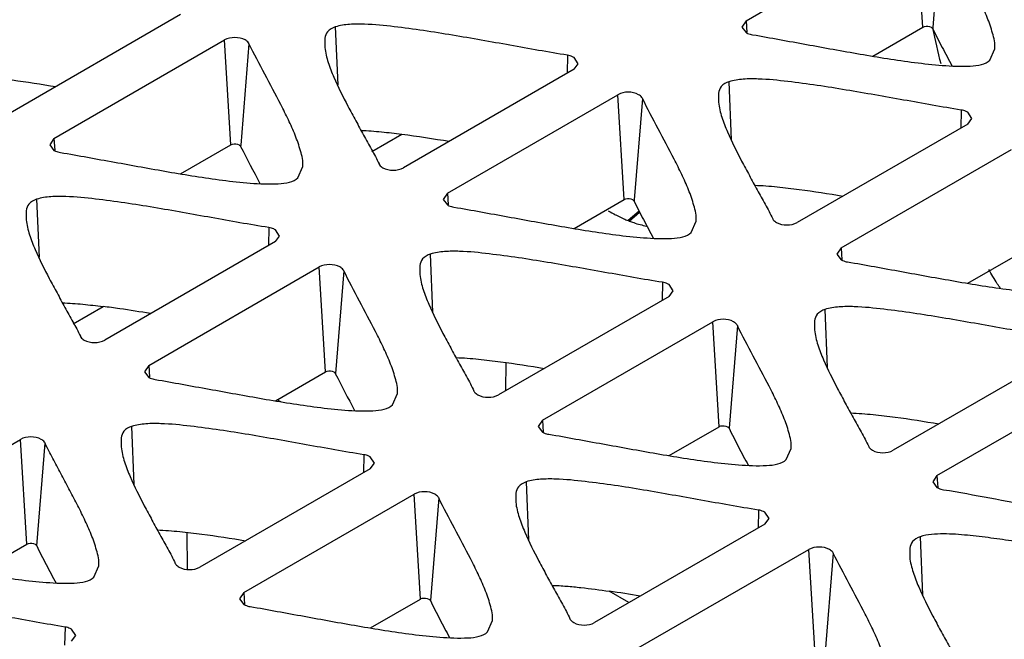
# Model space of a CAD drawing. Header units: millimetres. Extents: x 141 to 298, y 47 to 566.
# Tile 16 of 18: x 260.77 to 274.24, y 544.06 to 552.54. Entities that reach past the tile are written whole.
import ezdxf

# ---------------------------------------------------------------- set-up
doc = ezdxf.new("R2010")
doc.units = ezdxf.units.MM
doc.header["$LTSCALE"] = 39.86275
doc.layers.get('0').update_dxf_attribs({"linetype": 'CONTINUOUS'})

msp = doc.modelspace()

# ---------------------------------------------------------------- linework, layer by layer
at = {"color": 7}
for p, q in [((270.706, 552.53), (273.039, 553.877)), ((273.123, 552.441), (273.039, 553.877)), ((273.374, 553.825), (273.261, 552.439)), ((262.968, 552.613), (260.634, 551.266)), ((265.084, 552.444), (265.117, 551.651)), ((270.706, 552.53), (270.647, 552.443)), ((270.647, 552.443), (270.706, 552.367)), ((270.706, 552.53), (270.715, 552.367)), ((272.438, 552.045), (273.123, 552.441)), ((273.261, 552.439), (273.259, 552.419)), ((264.943, 552.289), (264.942, 552.164)), ((261.235, 550.919), (263.569, 552.266)), ((263.653, 550.829), (263.569, 552.266)), ((263.903, 552.214), (263.79, 550.827)), ((274.043, 551.991), (274.11, 552.145)), ((268.261, 552.058), (268.256, 551.81)), ((268.409, 551.94), (268.351, 552.028)), ((268.351, 551.865), (268.409, 551.94)), ((268.351, 551.865), (266.018, 550.517)), ((270.471, 551.694), (270.503, 550.901)), ((266.619, 550.17), (268.952, 551.517)), ((269.036, 550.081), (268.952, 551.517)), ((270.329, 551.539), (270.328, 551.414)), ((269.287, 551.466), (269.174, 550.079)), ((273.648, 551.307), (273.643, 551.059)), ((273.796, 551.19), (273.738, 551.278)), ((273.738, 551.114), (271.404, 549.767)), ((273.738, 551.114), (273.796, 551.19)), ((265.584, 550.741), (265.993, 550.977)), ((261.235, 550.919), (261.177, 550.831)), ((261.177, 550.831), (261.235, 550.755)), ((261.235, 550.919), (261.245, 550.756)), ((262.968, 550.434), (263.653, 550.829)), ((263.79, 550.827), (263.789, 550.808)), ((272.005, 549.42), (274.339, 550.767)), ((264.573, 550.38), (264.64, 550.534)), ((266.619, 550.17), (266.56, 550.083)), ((266.619, 550.17), (266.628, 550.008)), ((260.997, 550.085), (261.03, 549.292)), ((266.56, 550.083), (266.619, 550.007)), ((268.351, 549.685), (269.036, 550.081)), ((269.174, 550.079), (269.172, 550.059)), ((260.856, 549.929), (260.855, 549.804)), ((269.241, 549.924), (269.09, 549.794)), ((269.107, 549.787), (269.249, 549.909)), ((269.107, 549.787), (269.09, 549.794)), ((269.956, 549.631), (270.023, 549.785)), ((264.174, 549.698), (264.169, 549.45)), ((264.322, 549.581), (264.264, 549.668)), ((264.264, 549.505), (261.93, 548.158)), ((264.264, 549.505), (264.322, 549.581)), ((266.384, 549.334), (266.416, 548.541)), ((272.005, 549.42), (271.947, 549.333)), ((271.947, 549.333), (272.005, 549.257)), ((272.005, 549.42), (272.015, 549.257)), ((273.738, 548.935), (274.423, 549.331)), ((266.242, 549.179), (266.241, 549.054)), ((262.532, 547.811), (264.865, 549.158)), ((264.949, 547.721), (264.865, 549.158)), ((265.2, 549.106), (265.085, 547.7)), ((269.561, 548.948), (269.556, 548.7)), ((269.709, 548.831), (269.651, 548.918)), ((269.651, 548.755), (269.709, 548.831)), ((269.651, 548.755), (267.317, 547.407)), ((261.497, 548.381), (261.906, 548.618)), ((271.784, 548.576), (271.817, 547.783)), ((267.918, 547.06), (270.252, 548.408)), ((270.336, 546.971), (270.252, 548.408)), ((271.643, 548.421), (271.642, 548.296)), ((270.586, 548.356), (270.472, 546.949)), ((275.051, 547.996), (272.717, 546.649)), ((267.416, 547.465), (267.422, 547.85)), ((262.532, 547.811), (262.473, 547.723)), ((262.473, 547.723), (262.532, 547.647)), ((262.532, 547.811), (262.541, 547.648)), ((264.264, 547.326), (264.949, 547.721)), ((273.318, 546.302), (275.652, 547.649)), ((264.34, 547.313), (264.291, 547.341)), ((265.869, 547.272), (265.936, 547.426)), ((267.918, 547.06), (267.86, 546.973)), ((267.918, 547.06), (267.928, 546.898)), ((262.297, 546.975), (262.329, 546.182)), ((267.86, 546.973), (267.918, 546.897)), ((269.651, 546.576), (270.336, 546.971)), ((258.444, 545.451), (260.778, 546.798)), ((260.862, 545.362), (260.778, 546.798)), ((262.155, 546.82), (262.154, 546.694)), ((260.998, 545.341), (261.112, 546.746)), ((271.256, 546.522), (271.323, 546.675)), ((265.474, 546.588), (265.469, 546.34)), ((265.622, 546.471), (265.563, 546.558)), ((265.563, 546.395), (263.23, 545.048)), ((265.563, 546.395), (265.622, 546.471)), ((267.697, 546.216), (267.729, 545.424)), ((273.318, 546.302), (273.26, 546.215)), ((273.26, 546.215), (273.318, 546.139)), ((273.318, 546.302), (273.328, 546.139)), ((263.831, 544.701), (266.165, 546.048)), ((266.249, 544.611), (266.165, 546.048)), ((266.499, 545.996), (266.385, 544.59)), ((267.555, 546.061), (267.555, 545.936)), ((270.874, 545.83), (270.869, 545.582)), ((271.022, 545.713), (270.964, 545.8)), ((270.964, 545.637), (271.022, 545.713)), ((270.964, 545.637), (268.63, 544.29)), ((263.062, 545.02), (263.059, 545.524)), ((273.088, 545.464), (273.12, 544.671)), ((260.177, 544.966), (260.862, 545.362)), ((269.231, 543.943), (271.565, 545.29)), ((271.649, 543.853), (271.565, 545.29)), ((272.946, 545.309), (272.945, 545.184)), ((271.899, 545.238), (271.785, 543.832)), ((261.782, 544.912), (261.849, 545.066)), ((263.831, 544.701), (263.773, 544.613)), ((263.773, 544.613), (263.831, 544.537)), ((263.831, 544.701), (263.841, 544.538)), ((265.564, 544.216), (266.249, 544.611)), ((269.103, 544.563), (268.834, 544.718)), ((261.387, 544.228), (261.381, 543.98)), ((261.535, 544.111), (261.476, 544.199)), ((267.169, 544.162), (267.236, 544.316)), ((261.476, 544.035), (261.535, 544.111))]:
    msp.add_line(p, q, dxfattribs=at)
for centre, radius, start, end in [((179.172, 530.829), 96.537, 12.63063, 12.92954), ((284.232, 561.13), 22.901, 206.7909, 208.219), ((269.814, 551.599), 1.946, 239.2628, 242.6801), ((269.737, 551.448), 1.776, 242.6611, 246.5833), ((269.666, 551.285), 1.599, 246.6063, 248.9038), ((260.337, 536.363), 12.354, 81.6374, 82.7046), ((259.02, 527.395), 21.419, 80.4993, 81.6398), ((286.647, 558.595), 24.159, 206.8083, 208.1617), ((265.72, 523.527), 21.419, 80.4993, 81.6398)]:
    msp.add_arc(centre, radius, start, end, dxfattribs=at)
for points, knots in [([(270.759, 561.179), (271.979, 560.494), (273.691, 559.346), (275.636, 557.535), (276.825, 556.137), (277.772, 554.674), (278.464, 553.161), (278.894, 551.613), (279.055, 550.045), (278.946, 548.475), (278.567, 546.921), (277.924, 545.4), (277.026, 543.927), (275.882, 542.515), (273.995, 540.682), (272.321, 539.517), (271.125, 538.818)], [0, 0, 0, 0, 0.145487, 0.212515, 0.275842, 0.335819, 0.393001, 0.448139, 0.502154, 0.556069, 0.610916, 0.667643, 0.727037, 0.789691, 0.855988, 1, 1, 1, 1]), ([(274.11, 552.145), (274.117, 552.218), (274.081, 552.366), (274.008, 552.577), (273.913, 552.786), (273.775, 553.065), (273.588, 553.408), (273.444, 553.686), (273.374, 553.825)], [0, 0, 0, 0, 0.118348, 0.240409, 0.365075, 0.491328, 0.746055, 1, 1, 1, 1]), ([(265.084, 552.444), (265.045, 552.431), (264.975, 552.394), (264.947, 552.321), (264.943, 552.289)], [0, 0, 0, 0, 0.564477, 1, 1, 1, 1]), ([(268.261, 552.058), (268.13, 552.078), (267.867, 552.124), (267.474, 552.194), (267.082, 552.264), (266.688, 552.332), (266.292, 552.396), (265.891, 552.449), (265.553, 552.485), (265.282, 552.484), (265.147, 552.465), (265.084, 552.444)], [0, 0, 0, 0, 0.124407, 0.248479, 0.37254, 0.496813, 0.621594, 0.747225, 0.874073, 0.937997, 1, 1, 1, 1]), ([(273.123, 552.441), (273.131, 552.445), (273.168, 552.459), (273.212, 552.455), (273.238, 552.441)], [0, 0, 0, 0, 0.240382, 1, 1, 1, 1]), ([(273.238, 552.441), (273.24, 552.439), (273.249, 552.434), (273.256, 552.426), (273.259, 552.419)], [0, 0, 0, 0, 0.280618, 1, 1, 1, 1]), ([(273.259, 552.419), (273.302, 552.334), (273.387, 552.164), (273.478, 551.997), (273.523, 551.913)], [0, 0, 0, 0, 0.49852, 1, 1, 1, 1]), ([(263.852, 552.266), (263.81, 552.29), (263.71, 552.309), (263.611, 552.29), (263.569, 552.266)], [0, 0, 0, 0, 0.500001, 1, 1, 1, 1]), ([(270.706, 552.367), (270.712, 552.363), (270.74, 552.349), (270.771, 552.34), (270.795, 552.337)], [0, 0, 0, 0, 0.232492, 1, 1, 1, 1]), ([(270.795, 552.337), (270.919, 552.318), (271.164, 552.272), (271.654, 552.183), (272.268, 552.07), (272.888, 551.97), (273.391, 551.914), (273.646, 551.903), (273.774, 551.909)], [0, 0, 0, 0, 0.124183, 0.248113, 0.49615, 0.745995, 0.872408, 1, 1, 1, 1]), ([(263.903, 552.214), (263.901, 552.219), (263.888, 552.24), (263.868, 552.256), (263.852, 552.266)], [0, 0, 0, 0, 0.224523, 1, 1, 1, 1]), ([(264.64, 550.534), (264.646, 550.606), (264.611, 550.754), (264.538, 550.965), (264.443, 551.175), (264.305, 551.453), (264.117, 551.797), (263.974, 552.075), (263.903, 552.214)], [0, 0, 0, 0, 0.118348, 0.240409, 0.365075, 0.491328, 0.746055, 1, 1, 1, 1]), ([(264.942, 552.164), (264.949, 552.094), (264.984, 551.955), (265.09, 551.686), (265.223, 551.423), (265.364, 551.161), (265.471, 550.964), (265.58, 550.768), (265.652, 550.637), (265.683, 550.569)], [0, 0, 0, 0, 0.119023, 0.241371, 0.49202, 0.618941, 0.746159, 0.87367, 1, 1, 1, 1]), ([(268.351, 552.028), (268.345, 552.031), (268.316, 552.046), (268.285, 552.054), (268.261, 552.058)], [0, 0, 0, 0, 0.232492, 1, 1, 1, 1]), ([(273.774, 551.909), (273.826, 551.912), (273.921, 551.92), (274.012, 551.96), (274.043, 551.991)], [0, 0, 0, 0, 0.543308, 1, 1, 1, 1]), ([(260.054, 551.775), (260.156, 551.773), (260.36, 551.755), (260.763, 551.709), (261.062, 551.661), (261.261, 551.628)], [0, 0, 0, 0, 0.252575, 0.503226, 1, 1, 1, 1]), ([(270.471, 551.694), (270.431, 551.681), (270.361, 551.644), (270.334, 551.57), (270.329, 551.539)], [0, 0, 0, 0, 0.564477, 1, 1, 1, 1]), ([(273.648, 551.307), (273.516, 551.328), (273.254, 551.374), (272.861, 551.444), (272.468, 551.514), (272.074, 551.582), (271.678, 551.646), (271.278, 551.699), (270.94, 551.734), (270.669, 551.734), (270.534, 551.715), (270.471, 551.694)], [0, 0, 0, 0, 0.124407, 0.248479, 0.37254, 0.496813, 0.621594, 0.747225, 0.874073, 0.937997, 1, 1, 1, 1]), ([(271.801, 537.867), (273.243, 538.705), (275.242, 540.129), (277.388, 542.422), (278.604, 544.187), (279.459, 546.027), (279.936, 547.921), (280.022, 549.83), (279.829, 551.082), (279.673, 551.69)], [0, 0, 0, 0, 0.292623, 0.425305, 0.54961, 0.666931, 0.779505, 0.88997, 1, 1, 1, 1]), ([(269.235, 551.517), (269.193, 551.542), (269.093, 551.561), (268.994, 551.542), (268.952, 551.517)], [0, 0, 0, 0, 0.500001, 1, 1, 1, 1]), ([(269.287, 551.466), (269.284, 551.471), (269.272, 551.492), (269.251, 551.508), (269.235, 551.517)], [0, 0, 0, 0, 0.224523, 1, 1, 1, 1]), ([(270.023, 549.785), (270.03, 549.858), (269.994, 550.006), (269.921, 550.217), (269.826, 550.427), (269.688, 550.705), (269.501, 551.048), (269.357, 551.326), (269.287, 551.466)], [0, 0, 0, 0, 0.118348, 0.240409, 0.365075, 0.491328, 0.746055, 1, 1, 1, 1]), ([(270.328, 551.414), (270.336, 551.344), (270.371, 551.205), (270.477, 550.936), (270.609, 550.672), (270.75, 550.411), (270.858, 550.213), (270.967, 550.018), (271.038, 549.886), (271.07, 549.819)], [0, 0, 0, 0, 0.119023, 0.241371, 0.49202, 0.618941, 0.746159, 0.87367, 1, 1, 1, 1]), ([(273.738, 551.278), (273.731, 551.281), (273.703, 551.295), (273.672, 551.304), (273.648, 551.307)], [0, 0, 0, 0, 0.232492, 1, 1, 1, 1]), ([(265.437, 551.027), (265.53, 551.025), (265.716, 551.009), (265.901, 550.989), (265.993, 550.977)], [0, 0, 0, 0, 0.501764, 1, 1, 1, 1]), ([(263.653, 550.829), (263.661, 550.834), (263.698, 550.847), (263.742, 550.844), (263.768, 550.829)], [0, 0, 0, 0, 0.240382, 1, 1, 1, 1]), ([(263.768, 550.829), (263.77, 550.828), (263.778, 550.822), (263.786, 550.814), (263.789, 550.808)], [0, 0, 0, 0, 0.280618, 1, 1, 1, 1]), ([(261.235, 550.755), (261.242, 550.752), (261.27, 550.737), (261.301, 550.729), (261.325, 550.725)], [0, 0, 0, 0, 0.232492, 1, 1, 1, 1]), ([(261.325, 550.725), (261.448, 550.706), (261.693, 550.66), (262.184, 550.572), (262.798, 550.459), (263.417, 550.358), (263.92, 550.302), (264.176, 550.292), (264.304, 550.298)], [0, 0, 0, 0, 0.124183, 0.248113, 0.49615, 0.745995, 0.872408, 1, 1, 1, 1]), ([(265.683, 550.569), (265.685, 550.564), (265.698, 550.543), (265.718, 550.527), (265.735, 550.517)], [0, 0, 0, 0, 0.224523, 1, 1, 1, 1]), ([(265.735, 550.517), (265.777, 550.493), (265.876, 550.474), (265.976, 550.493), (266.018, 550.517)], [0, 0, 0, 0, 0.500001, 1, 1, 1, 1]), ([(264.304, 550.298), (264.356, 550.301), (264.45, 550.309), (264.542, 550.349), (264.573, 550.38)], [0, 0, 0, 0, 0.543308, 1, 1, 1, 1]), ([(270.824, 550.276), (270.926, 550.275), (271.13, 550.256), (271.533, 550.21), (271.832, 550.162), (272.031, 550.129)], [0, 0, 0, 0, 0.252575, 0.503226, 1, 1, 1, 1]), ([(264.174, 549.698), (264.043, 549.718), (263.78, 549.764), (263.387, 549.834), (262.995, 549.904), (262.601, 549.973), (262.204, 550.037), (261.804, 550.09), (261.466, 550.125), (261.195, 550.125), (261.06, 550.106), (260.997, 550.085)], [0, 0, 0, 0, 0.124407, 0.248479, 0.37254, 0.496813, 0.621594, 0.747225, 0.874073, 0.937997, 1, 1, 1, 1]), ([(260.997, 550.085), (260.958, 550.071), (260.887, 550.034), (260.86, 549.961), (260.856, 549.929)], [0, 0, 0, 0, 0.564477, 1, 1, 1, 1]), ([(266.619, 550.007), (266.625, 550.003), (266.653, 549.989), (266.684, 549.981), (266.708, 549.977)], [0, 0, 0, 0, 0.232492, 1, 1, 1, 1]), ([(269.036, 550.081), (269.044, 550.086), (269.081, 550.099), (269.125, 550.096), (269.151, 550.081)], [0, 0, 0, 0, 0.240382, 1, 1, 1, 1]), ([(269.151, 550.081), (269.153, 550.079), (269.162, 550.074), (269.169, 550.066), (269.172, 550.059)], [0, 0, 0, 0, 0.280618, 1, 1, 1, 1]), ([(269.172, 550.059), (269.215, 549.975), (269.3, 549.805), (269.391, 549.637), (269.436, 549.553)], [0, 0, 0, 0, 0.49852, 1, 1, 1, 1]), ([(266.708, 549.977), (266.832, 549.958), (267.077, 549.912), (267.567, 549.824), (268.181, 549.711), (268.801, 549.61), (269.304, 549.554), (269.559, 549.544), (269.687, 549.55)], [0, 0, 0, 0, 0.124183, 0.248113, 0.49615, 0.745995, 0.872408, 1, 1, 1, 1]), ([(260.855, 549.804), (260.862, 549.735), (260.897, 549.596), (261.003, 549.326), (261.136, 549.063), (261.277, 548.802), (261.384, 548.604), (261.493, 548.408), (261.565, 548.277), (261.596, 548.209)], [0, 0, 0, 0, 0.119023, 0.241371, 0.49202, 0.618941, 0.746159, 0.87367, 1, 1, 1, 1]), ([(269.107, 549.787), (269.127, 549.779), (269.204, 549.751), (269.284, 549.73), (269.344, 549.719)], [0, 0, 0, 0, 0.260866, 1, 1, 1, 1]), ([(271.07, 549.819), (271.072, 549.814), (271.085, 549.793), (271.105, 549.777), (271.121, 549.767)], [0, 0, 0, 0, 0.224523, 1, 1, 1, 1]), ([(271.121, 549.767), (271.163, 549.743), (271.263, 549.724), (271.362, 549.743), (271.404, 549.767)], [0, 0, 0, 0, 0.500001, 1, 1, 1, 1]), ([(264.264, 549.668), (264.258, 549.672), (264.229, 549.686), (264.198, 549.694), (264.174, 549.698)], [0, 0, 0, 0, 0.232492, 1, 1, 1, 1]), ([(269.687, 549.55), (269.739, 549.552), (269.833, 549.561), (269.925, 549.601), (269.956, 549.631)], [0, 0, 0, 0, 0.543308, 1, 1, 1, 1]), ([(266.384, 549.334), (266.344, 549.321), (266.274, 549.284), (266.247, 549.211), (266.242, 549.179)], [0, 0, 0, 0, 0.564477, 1, 1, 1, 1]), ([(269.561, 548.948), (269.429, 548.968), (269.167, 549.014), (268.774, 549.084), (268.381, 549.154), (267.987, 549.222), (267.591, 549.286), (267.191, 549.339), (266.853, 549.375), (266.582, 549.374), (266.447, 549.355), (266.384, 549.334)], [0, 0, 0, 0, 0.124407, 0.248479, 0.37254, 0.496813, 0.621594, 0.747225, 0.874073, 0.937997, 1, 1, 1, 1]), ([(265.148, 549.158), (265.106, 549.182), (265.006, 549.201), (264.907, 549.182), (264.865, 549.158)], [0, 0, 0, 0, 0.500001, 1, 1, 1, 1]), ([(272.005, 549.257), (272.012, 549.253), (272.04, 549.239), (272.071, 549.231), (272.095, 549.227)], [0, 0, 0, 0, 0.232492, 1, 1, 1, 1]), ([(272.095, 549.227), (272.218, 549.208), (272.463, 549.162), (272.954, 549.074), (273.568, 548.961), (274.187, 548.86), (274.69, 548.804), (274.946, 548.793), (275.074, 548.8)], [0, 0, 0, 0, 0.124183, 0.248113, 0.49615, 0.745995, 0.872408, 1, 1, 1, 1]), ([(265.2, 549.106), (265.197, 549.111), (265.185, 549.132), (265.164, 549.148), (265.148, 549.158)], [0, 0, 0, 0, 0.224523, 1, 1, 1, 1]), ([(265.936, 547.426), (265.943, 547.498), (265.907, 547.646), (265.834, 547.857), (265.739, 548.067), (265.601, 548.345), (265.414, 548.689), (265.27, 548.967), (265.2, 549.106)], [0, 0, 0, 0, 0.118348, 0.240409, 0.365075, 0.491328, 0.746055, 1, 1, 1, 1]), ([(266.241, 549.054), (266.248, 548.984), (266.284, 548.846), (266.39, 548.576), (266.522, 548.313), (266.663, 548.051), (266.771, 547.854), (266.88, 547.658), (266.951, 547.527), (266.982, 547.459)], [0, 0, 0, 0, 0.119023, 0.241371, 0.49202, 0.618941, 0.746159, 0.87367, 1, 1, 1, 1]), ([(274.187, 548.865), (274.172, 548.886), (274.115, 548.97), (274.064, 549.058), (274.029, 549.125)], [0, 0, 0, 0, 0.255861, 1, 1, 1, 1]), ([(269.651, 548.918), (269.644, 548.922), (269.616, 548.936), (269.585, 548.944), (269.561, 548.948)], [0, 0, 0, 0, 0.232492, 1, 1, 1, 1]), ([(261.35, 548.667), (261.443, 548.665), (261.629, 548.649), (261.814, 548.629), (261.906, 548.618)], [0, 0, 0, 0, 0.501764, 1, 1, 1, 1]), ([(271.784, 548.576), (271.745, 548.563), (271.674, 548.526), (271.647, 548.453), (271.643, 548.421)], [0, 0, 0, 0, 0.564477, 1, 1, 1, 1]), ([(274.961, 548.19), (274.829, 548.21), (274.567, 548.256), (274.174, 548.326), (273.782, 548.396), (273.388, 548.464), (272.991, 548.528), (272.591, 548.581), (272.253, 548.617), (271.982, 548.616), (271.847, 548.597), (271.784, 548.576)], [0, 0, 0, 0, 0.124407, 0.248479, 0.37254, 0.496813, 0.621594, 0.747225, 0.874073, 0.937997, 1, 1, 1, 1]), ([(270.534, 548.408), (270.492, 548.432), (270.393, 548.451), (270.294, 548.432), (270.252, 548.408)], [0, 0, 0, 0, 0.500001, 1, 1, 1, 1]), ([(270.586, 548.356), (270.584, 548.361), (270.571, 548.382), (270.551, 548.398), (270.534, 548.408)], [0, 0, 0, 0, 0.224523, 1, 1, 1, 1]), ([(271.323, 546.675), (271.329, 546.748), (271.294, 546.896), (271.221, 547.107), (271.126, 547.317), (270.987, 547.595), (270.8, 547.938), (270.657, 548.216), (270.586, 548.356)], [0, 0, 0, 0, 0.118348, 0.240409, 0.365075, 0.491328, 0.746055, 1, 1, 1, 1]), ([(271.641, 548.296), (271.649, 548.226), (271.684, 548.087), (271.79, 547.818), (271.922, 547.555), (272.063, 547.293), (272.171, 547.096), (272.28, 546.9), (272.351, 546.768), (272.383, 546.701)], [0, 0, 0, 0, 0.119023, 0.241371, 0.49202, 0.618941, 0.746159, 0.87367, 1, 1, 1, 1]), ([(261.596, 548.209), (261.598, 548.204), (261.611, 548.183), (261.631, 548.167), (261.648, 548.158)], [0, 0, 0, 0, 0.224523, 1, 1, 1, 1]), ([(261.648, 548.158), (261.69, 548.133), (261.789, 548.114), (261.888, 548.133), (261.93, 548.158)], [0, 0, 0, 0, 0.500001, 1, 1, 1, 1]), ([(266.737, 547.917), (266.839, 547.915), (267.043, 547.897), (267.446, 547.85), (267.745, 547.803), (267.944, 547.769)], [0, 0, 0, 0, 0.252575, 0.503226, 1, 1, 1, 1]), ([(264.949, 547.721), (264.957, 547.726), (264.994, 547.739), (265.038, 547.736), (265.064, 547.721)], [0, 0, 0, 0, 0.240382, 1, 1, 1, 1]), ([(265.064, 547.721), (265.066, 547.72), (265.075, 547.714), (265.082, 547.706), (265.085, 547.7)], [0, 0, 0, 0, 0.280618, 1, 1, 1, 1]), ([(262.532, 547.647), (262.538, 547.644), (262.566, 547.629), (262.597, 547.621), (262.621, 547.617)], [0, 0, 0, 0, 0.232492, 1, 1, 1, 1]), ([(262.621, 547.617), (262.744, 547.598), (262.989, 547.552), (263.48, 547.464), (264.094, 547.351), (264.714, 547.25), (265.217, 547.194), (265.472, 547.184), (265.6, 547.19)], [0, 0, 0, 0, 0.124183, 0.248113, 0.49615, 0.745995, 0.872408, 1, 1, 1, 1]), ([(266.982, 547.459), (266.985, 547.454), (266.997, 547.433), (267.018, 547.417), (267.034, 547.407)], [0, 0, 0, 0, 0.224523, 1, 1, 1, 1]), ([(267.034, 547.407), (267.076, 547.383), (267.176, 547.364), (267.275, 547.383), (267.317, 547.407)], [0, 0, 0, 0, 0.500001, 1, 1, 1, 1]), ([(265.6, 547.19), (265.652, 547.193), (265.746, 547.201), (265.838, 547.241), (265.869, 547.272)], [0, 0, 0, 0, 0.543308, 1, 1, 1, 1]), ([(272.137, 547.159), (272.24, 547.157), (272.443, 547.139), (272.846, 547.092), (273.145, 547.044), (273.344, 547.011)], [0, 0, 0, 0, 0.252575, 0.503226, 1, 1, 1, 1]), ([(262.297, 546.975), (262.257, 546.962), (262.187, 546.925), (262.16, 546.851), (262.155, 546.82)], [0, 0, 0, 0, 0.564477, 1, 1, 1, 1]), ([(265.474, 546.588), (265.342, 546.608), (265.08, 546.654), (264.687, 546.724), (264.294, 546.795), (263.9, 546.863), (263.504, 546.927), (263.103, 546.98), (262.766, 547.015), (262.495, 547.015), (262.36, 546.996), (262.297, 546.975)], [0, 0, 0, 0, 0.124407, 0.248479, 0.37254, 0.496813, 0.621594, 0.747225, 0.874073, 0.937997, 1, 1, 1, 1]), ([(267.918, 546.897), (267.924, 546.893), (267.953, 546.879), (267.984, 546.871), (268.008, 546.867)], [0, 0, 0, 0, 0.232492, 1, 1, 1, 1]), ([(270.336, 546.971), (270.344, 546.976), (270.381, 546.989), (270.425, 546.986), (270.45, 546.971)], [0, 0, 0, 0, 0.240382, 1, 1, 1, 1]), ([(270.45, 546.971), (270.453, 546.97), (270.461, 546.964), (270.469, 546.956), (270.472, 546.949)], [0, 0, 0, 0, 0.280618, 1, 1, 1, 1]), ([(270.472, 546.949), (270.514, 546.865), (270.6, 546.695), (270.69, 546.527), (270.735, 546.443)], [0, 0, 0, 0, 0.49852, 1, 1, 1, 1]), ([(261.061, 546.798), (261.019, 546.822), (260.919, 546.842), (260.82, 546.822), (260.778, 546.798)], [0, 0, 0, 0, 0.500001, 1, 1, 1, 1]), ([(261.112, 546.746), (261.11, 546.751), (261.097, 546.773), (261.077, 546.789), (261.061, 546.798)], [0, 0, 0, 0, 0.224523, 1, 1, 1, 1]), ([(268.008, 546.867), (268.131, 546.848), (268.376, 546.802), (268.867, 546.714), (269.481, 546.601), (270.1, 546.5), (270.603, 546.444), (270.859, 546.434), (270.987, 546.44)], [0, 0, 0, 0, 0.124183, 0.248113, 0.49615, 0.745995, 0.872408, 1, 1, 1, 1]), ([(261.849, 545.066), (261.856, 545.139), (261.82, 545.287), (261.747, 545.498), (261.652, 545.707), (261.549, 545.916), (261.439, 546.123), (261.328, 546.33), (261.218, 546.537), (261.145, 546.676), (261.112, 546.746)], [0, 0, 0, 0, 0.118346, 0.240406, 0.36507, 0.491321, 0.618504, 0.746023, 0.873412, 1, 1, 1, 1]), ([(262.154, 546.694), (262.161, 546.625), (262.197, 546.486), (262.303, 546.216), (262.435, 545.953), (262.576, 545.692), (262.683, 545.494), (262.793, 545.299), (262.864, 545.167), (262.895, 545.099)], [0, 0, 0, 0, 0.119023, 0.241371, 0.49202, 0.618941, 0.746159, 0.87367, 1, 1, 1, 1]), ([(272.383, 546.701), (272.385, 546.696), (272.398, 546.675), (272.418, 546.659), (272.435, 546.649)], [0, 0, 0, 0, 0.224523, 1, 1, 1, 1]), ([(272.435, 546.649), (272.476, 546.625), (272.576, 546.606), (272.675, 546.625), (272.717, 546.649)], [0, 0, 0, 0, 0.500001, 1, 1, 1, 1]), ([(265.563, 546.558), (265.557, 546.562), (265.529, 546.576), (265.498, 546.584), (265.474, 546.588)], [0, 0, 0, 0, 0.232492, 1, 1, 1, 1]), ([(270.987, 546.44), (271.039, 546.443), (271.133, 546.451), (271.225, 546.491), (271.256, 546.522)], [0, 0, 0, 0, 0.543308, 1, 1, 1, 1]), ([(267.697, 546.216), (267.658, 546.203), (267.587, 546.166), (267.56, 546.093), (267.555, 546.061)], [0, 0, 0, 0, 0.564477, 1, 1, 1, 1]), ([(270.874, 545.83), (270.742, 545.85), (270.48, 545.896), (270.087, 545.966), (269.694, 546.036), (269.301, 546.105), (268.904, 546.169), (268.504, 546.222), (268.166, 546.257), (267.895, 546.256), (267.76, 546.237), (267.697, 546.216)], [0, 0, 0, 0, 0.124407, 0.248479, 0.37254, 0.496813, 0.621594, 0.747225, 0.874073, 0.937997, 1, 1, 1, 1]), ([(266.447, 546.048), (266.405, 546.072), (266.306, 546.091), (266.206, 546.072), (266.165, 546.048)], [0, 0, 0, 0, 0.500001, 1, 1, 1, 1]), ([(273.318, 546.139), (273.325, 546.135), (273.353, 546.121), (273.384, 546.113), (273.408, 546.109)], [0, 0, 0, 0, 0.232492, 1, 1, 1, 1]), ([(273.408, 546.109), (273.62, 546.076), (274.04, 545.995), (274.674, 545.881), (275.311, 545.77), (275.74, 545.713), (275.957, 545.696)], [0, 0, 0, 0, 0.248829, 0.497456, 0.746975, 1, 1, 1, 1]), ([(266.499, 545.996), (266.497, 546.001), (266.484, 546.022), (266.464, 546.038), (266.447, 546.048)], [0, 0, 0, 0, 0.224523, 1, 1, 1, 1]), ([(267.236, 544.316), (267.242, 544.388), (267.207, 544.536), (267.134, 544.747), (267.039, 544.957), (266.9, 545.236), (266.713, 545.579), (266.57, 545.857), (266.499, 545.996)], [0, 0, 0, 0, 0.118348, 0.240409, 0.365075, 0.491328, 0.746055, 1, 1, 1, 1]), ([(267.554, 545.936), (267.562, 545.867), (267.597, 545.728), (267.703, 545.458), (267.835, 545.195), (267.976, 544.933), (268.084, 544.736), (268.193, 544.54), (268.264, 544.409), (268.296, 544.341)], [0, 0, 0, 0, 0.119023, 0.241371, 0.49202, 0.618941, 0.746159, 0.87367, 1, 1, 1, 1]), ([(270.964, 545.8), (270.957, 545.804), (270.929, 545.818), (270.898, 545.826), (270.874, 545.83)], [0, 0, 0, 0, 0.232492, 1, 1, 1, 1]), ([(262.65, 545.557), (262.752, 545.555), (262.956, 545.537), (263.358, 545.491), (263.658, 545.443), (263.857, 545.41)], [0, 0, 0, 0, 0.252575, 0.503226, 1, 1, 1, 1]), ([(273.088, 545.464), (273.048, 545.451), (272.978, 545.414), (272.951, 545.34), (272.946, 545.309)], [0, 0, 0, 0, 0.564477, 1, 1, 1, 1]), ([(275.636, 545.185), (275.426, 545.223), (275.007, 545.298), (274.481, 545.387), (274.056, 545.449), (273.733, 545.486), (273.461, 545.508), (273.245, 545.499), (273.138, 545.481), (273.088, 545.464)], [0, 0, 0, 0, 0.247766, 0.496423, 0.62156, 0.747601, 0.874665, 0.938524, 1, 1, 1, 1]), ([(260.862, 545.362), (260.87, 545.366), (260.907, 545.38), (260.951, 545.376), (260.977, 545.362)], [0, 0, 0, 0, 0.240382, 1, 1, 1, 1]), ([(260.977, 545.362), (260.979, 545.36), (260.987, 545.355), (260.995, 545.347), (260.998, 545.341)], [0, 0, 0, 0, 0.279821, 1, 1, 1, 1]), ([(260.998, 545.341), (261.038, 545.254), (261.128, 545.085), (261.217, 544.916), (261.263, 544.831)], [0, 0, 0, 0, 0.498674, 1, 1, 1, 1]), ([(271.848, 545.29), (271.806, 545.314), (271.706, 545.333), (271.607, 545.314), (271.565, 545.29)], [0, 0, 0, 0, 0.500001, 1, 1, 1, 1]), ([(271.899, 545.238), (271.897, 545.243), (271.884, 545.264), (271.864, 545.28), (271.848, 545.29)], [0, 0, 0, 0, 0.224523, 1, 1, 1, 1]), ([(258.534, 545.258), (258.657, 545.239), (258.902, 545.193), (259.393, 545.105), (260.007, 544.991), (260.626, 544.892), (261.066, 544.841), (261.321, 544.828), (261.449, 544.827), (261.513, 544.83)], [0, 0, 0, 0, 0.124174, 0.248099, 0.496123, 0.745954, 0.872363, 0.936087, 1, 1, 1, 1]), ([(272.636, 543.558), (272.642, 543.63), (272.607, 543.778), (272.534, 543.989), (272.439, 544.199), (272.301, 544.477), (272.113, 544.82), (271.97, 545.099), (271.899, 545.238)], [0, 0, 0, 0, 0.118348, 0.240409, 0.365075, 0.491328, 0.746055, 1, 1, 1, 1]), ([(272.945, 545.184), (272.953, 545.114), (272.988, 544.975), (273.094, 544.706), (273.226, 544.442), (273.367, 544.181), (273.475, 543.983), (273.584, 543.788), (273.655, 543.656), (273.686, 543.589)], [0, 0, 0, 0, 0.119023, 0.241371, 0.49202, 0.618941, 0.746159, 0.87367, 1, 1, 1, 1]), ([(262.895, 545.099), (262.898, 545.094), (262.91, 545.073), (262.931, 545.057), (262.947, 545.048)], [0, 0, 0, 0, 0.224523, 1, 1, 1, 1]), ([(262.947, 545.048), (262.989, 545.024), (263.089, 545.004), (263.188, 545.024), (263.23, 545.048)], [0, 0, 0, 0, 0.500001, 1, 1, 1, 1]), ([(261.513, 544.83), (261.565, 544.833), (261.659, 544.841), (261.751, 544.881), (261.782, 544.912)], [0, 0, 0, 0, 0.543323, 1, 1, 1, 1]), ([(268.05, 544.799), (268.116, 544.798), (268.248, 544.789), (268.51, 544.763), (268.705, 544.737), (268.834, 544.718)], [0, 0, 0, 0, 0.251929, 0.502451, 1, 1, 1, 1]), ([(261.387, 544.228), (261.255, 544.249), (260.993, 544.295), (260.6, 544.365), (260.207, 544.435), (259.813, 544.503), (259.417, 544.567), (259.016, 544.62), (258.679, 544.655), (258.408, 544.655), (258.273, 544.636), (258.21, 544.615)], [0, 0, 0, 0, 0.124407, 0.248479, 0.37254, 0.496813, 0.621594, 0.747225, 0.874073, 0.937997, 1, 1, 1, 1]), ([(266.249, 544.611), (266.257, 544.616), (266.294, 544.629), (266.338, 544.626), (266.363, 544.611)], [0, 0, 0, 0, 0.240382, 1, 1, 1, 1]), ([(266.363, 544.611), (266.366, 544.61), (266.374, 544.604), (266.382, 544.596), (266.385, 544.59)], [0, 0, 0, 0, 0.280618, 1, 1, 1, 1]), ([(263.831, 544.537), (263.837, 544.534), (263.866, 544.52), (263.897, 544.511), (263.921, 544.508)], [0, 0, 0, 0, 0.232492, 1, 1, 1, 1]), ([(263.921, 544.508), (264.044, 544.488), (264.289, 544.443), (264.78, 544.354), (265.394, 544.241), (266.013, 544.141), (266.516, 544.085), (266.772, 544.074), (266.9, 544.08)], [0, 0, 0, 0, 0.124183, 0.248113, 0.49615, 0.745995, 0.872408, 1, 1, 1, 1]), ([(266.385, 544.59), (266.427, 544.505), (266.513, 544.335), (266.603, 544.168), (266.648, 544.084)], [0, 0, 0, 0, 0.49852, 1, 1, 1, 1]), ([(268.296, 544.341), (268.298, 544.336), (268.311, 544.315), (268.331, 544.299), (268.347, 544.29)], [0, 0, 0, 0, 0.224523, 1, 1, 1, 1]), ([(261.476, 544.199), (261.47, 544.202), (261.442, 544.216), (261.411, 544.225), (261.387, 544.228)], [0, 0, 0, 0, 0.232492, 1, 1, 1, 1]), ([(268.347, 544.29), (268.389, 544.265), (268.489, 544.246), (268.588, 544.265), (268.63, 544.29)], [0, 0, 0, 0, 0.500001, 1, 1, 1, 1]), ([(266.9, 544.08), (266.951, 544.083), (267.046, 544.091), (267.138, 544.131), (267.169, 544.162)], [0, 0, 0, 0, 0.543308, 1, 1, 1, 1])]:
    msp.add_open_spline(points, degree=3, knots=knots, dxfattribs=at)
msp.add_open_spline([(265.993, 550.977), (266.211, 550.95), (266.428, 550.915), (266.644, 550.879)], degree=3, dxfattribs=at)

doc.saveas('drawing.dxf')
